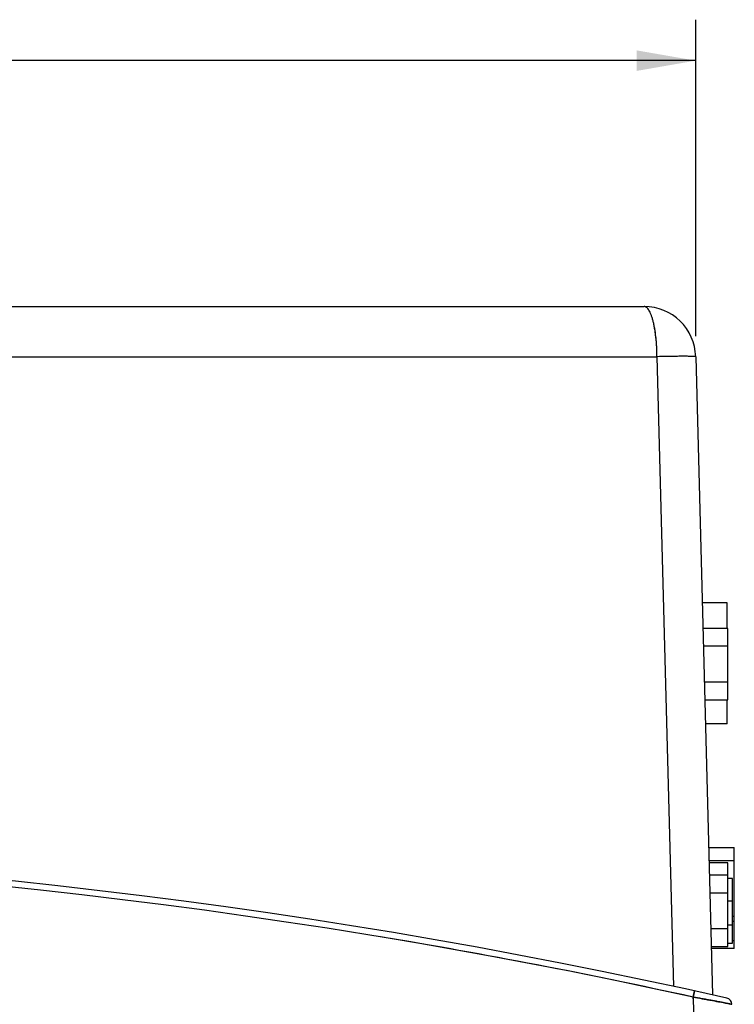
# Model space of a CAD drawing. Header units: inches. Extents: x 0 to 34, y 0 to 22.
# Tile 14 of 108: x 10.1 to 12.3, y 7.7 to 10.7. Entities that reach past the tile are written whole.
import ezdxf

# ---------------------------------------------------------------- set-up
doc = ezdxf.new("R2010")
doc.units = ezdxf.units.IN
doc.header["$LTSCALE"] = 1.87
doc.header["$MEASUREMENT"] = 0
doc.layers.get('0').update_dxf_attribs({"linetype": 'CONTINUOUS'})
doc.layers.add('DIMENSIONS', color=7, linetype='CONTINUOUS')
doc.styles.get("Standard").update_dxf_attribs({"font": 'txt', "width": 0.8})
doc.dimstyles.new('DIMSTYLE_1', dxfattribs={"dimtxt": 0.125, "dimasz": 0.18, "dimexe": 0.18, "dimexo": 0.0625, "dimgap": 0.09, "dimtad": 0, "dimtih": 1, "dimtoh": 1, "dimdec": 3, "dimzin": 4, "dimdsep": 46, "dimtxsty": 'STANDARD', "dimblk": '_FILLED', "dimblk1": '_FILLED', "dimblk2": '_FILLED', "dimcen": 0.09, "dimadec": 0, "dimazin": 0, "dimtp": 0.01, "dimtm": 0.01, "dimtfac": 1, "dimtdec": 3, "dimtofl": 0, "dimtmove": 0, "dimatfit": 3, "dimldrblk": '_FILLED', "dimfxl": 1, "dimtolj": 1, "dimtzin": 4, "dimarcsym": 0})

# ---------------------------------------------------------------- blocks, each defined once
blk = doc.blocks.new('_FILLED')
at = {"color": 0, "linetype": 'BYBLOCK'}
blk.add_solid([(0, 0), (-1, 0.174), (-1, -0.174)], dxfattribs=at)
blk = doc.blocks.new('*D1')
at = {"layer": 'DIMENSIONS', "color": 2, "linetype": 'CONTINUOUS'}
for p, q in [((4.2272, 9.8753), (4.2272, 10.7068)), ((12.1945, 9.7409), (12.1945, 10.7068)), ((4.2272, 10.5818), (7.4359, 10.5818)), ((12.1945, 10.5818), (8.9859, 10.5818))]:
    blk.add_line(p, q, dxfattribs=at)
at = {"layer": 'DIMENSIONS', "color": 2, "linetype": 'CONTINUOUS', "xscale": 0.18, "yscale": 0.18, "zscale": 0.18, "rotation": 180}
blk.add_blockref('_FILLED', (4.2272, 10.5818), dxfattribs=at)
at = {"layer": 'DIMENSIONS', "color": 2, "linetype": 'CONTINUOUS', "xscale": 0.18, "yscale": 0.18, "zscale": 0.18}
blk.add_blockref('_FILLED', (12.1945, 10.5818), dxfattribs=at)
at = {"layer": 'DIMENSIONS', "color": 2, "linetype": 'CONTINUOUS', "insert": (8.2109, 10.6443), "char_height": 0.125, "width": 1.425, "attachment_point": 2, "line_spacing_factor": 0.9}
blk.add_mtext('7.967{\\Ftxt.shx;\\W1.000000;\\H0.125000; }[202.37]', dxfattribs=at)

msp = doc.modelspace()

# ---------------------------------------------------------------- linework, layer by layer
at = {"color": 6, "linetype": 'CONTINUOUS'}
for p, q in [((9.2469, 9.8318), (12.0371, 9.8318)), ((9.7258, 9.6784), (12.0764, 9.6784)), ((12.0843, 9.6786), (12.0764, 9.6784)), ((12.0843, 9.6786), (12.0764, 9.6784)), ((12.0764, 9.6784), (12.1267, 7.7572)), ((12.1945, 9.6784), (12.2455, 7.7312)), ((12.2909, 8.9272), (12.2142, 8.9272)), ((12.2909, 8.8493), (12.2909, 8.9272)), ((12.2928, 8.8493), (12.2162, 8.8493)), ((12.2928, 8.6311), (12.2928, 8.8493)), ((12.2928, 8.7948), (12.2176, 8.7948)), ((12.2928, 8.6857), (12.2205, 8.6857)), ((12.2219, 8.6311), (12.2928, 8.6311)), ((12.2909, 8.5579), (12.2909, 8.6311)), ((12.2909, 8.5579), (12.2239, 8.5579)), ((12.2337, 8.1809), (12.3125, 8.1809)), ((12.3125, 7.8725), (12.3125, 8.1809)), ((12.2348, 8.1416), (12.3125, 8.1416)), ((12.2928, 8.1338), (12.235, 8.1338)), ((12.2928, 7.8784), (12.2928, 8.1338)), ((12.2928, 8.0966), (12.2359, 8.0966)), ((12.3066, 8.0859), (12.2928, 8.0859)), ((12.3066, 7.889), (12.3066, 8.0859)), ((12.2928, 8.042), (12.2374, 8.042)), ((12.2928, 8.018), (12.3066, 8.018)), ((12.3066, 7.9713), (12.3125, 7.9713)), ((12.2928, 7.9329), (12.2402, 7.9329)), ((12.2928, 7.9454), (12.3066, 7.9454)), ((12.3066, 7.9565), (12.3125, 7.9565)), ((12.2416, 7.8784), (12.2928, 7.8784)), ((12.3125, 7.8725), (12.2418, 7.8725)), ((12.2928, 7.889), (12.3066, 7.889)), ((12.3066, 7.8971), (12.3125, 7.8971)), ((12.1909, 7.7433), (12.1866, 7.724)), ((12.1867, 7.7245), (12.1909, 7.7433)), ((12.1867, 7.7245), (12.2336, 5.9331)), ((12.1867, 7.7195), (12.1867, 7.7245)), ((12.29, 7.7212), (12.2895, 7.7213)), ((12.3053, 7.7025), (12.2828, 7.7069)), ((12.283, 7.7069), (12.3053, 7.7025))]:
    msp.add_line(p, q, dxfattribs=at)
for centre, radius, start, end in [((12.0371, 9.6743), 0.1575, 1.5, 90), ((12.1924, 5.25), 4.43, 91.2435, 91.3989), ((8.1846, -10.4898), 18.668, 77.29666, 102.7041), ((8.1846, -10.4893), 18.6483, 77.60744, 102.39257), ((8.1839, -10.4923), 18.6514, 77.60754, 80.5938), ((12.2856, 7.702), 0.0197, 1.5, 77.9744)]:
    msp.add_arc(centre, radius, start, end, dxfattribs=at)
for points, knots in [([(12.0764, 9.6784), (12.0764, 9.6835), (12.0761, 9.6937), (12.0756, 9.7089), (12.0745, 9.7237), (12.0731, 9.738), (12.0714, 9.7516), (12.0694, 9.7645), (12.0671, 9.7766), (12.0645, 9.7876), (12.0617, 9.7975), (12.0587, 9.8064), (12.0554, 9.8139), (12.052, 9.8202), (12.0485, 9.8252), (12.0449, 9.8289), (12.0411, 9.8312), (12.0384, 9.8318), (12.0371, 9.8318)], [0, 0, 0, 0, 0.093418, 0.185714, 0.276011, 0.363487, 0.447339, 0.526844, 0.601367, 0.670356, 0.7333, 0.789871, 0.83988, 0.883245, 0.920035, 0.950707, 0.976605, 1, 1, 1, 1]), ([(12.0764, 9.6784), (12.0765, 9.6886), (12.0758, 9.7085), (12.0734, 9.7374), (12.0703, 9.76), (12.0671, 9.7765), (12.0645, 9.7876), (12.0617, 9.7975), (12.0587, 9.8063), (12.0554, 9.8139), (12.052, 9.8202), (12.0485, 9.8252), (12.0449, 9.8289), (12.0411, 9.8312), (12.0384, 9.8318), (12.0371, 9.8318)], [0, 0, 0, 0, 0.185651, 0.363439, 0.526774, 0.601323, 0.670308, 0.733259, 0.789857, 0.839866, 0.883233, 0.920075, 0.950818, 0.976699, 1, 1, 1, 1]), ([(12.1945, 9.6784), (12.1945, 9.6785), (12.1943, 9.6786), (12.194, 9.6787), (12.1934, 9.6788), (12.1926, 9.6789), (12.1916, 9.679), (12.1898, 9.6791), (12.187, 9.6793), (12.1831, 9.6794), (12.1783, 9.6795), (12.1727, 9.6796), (12.1664, 9.6797), (12.1594, 9.6797), (12.1489, 9.6797), (12.1344, 9.6795), (12.1159, 9.6793), (12.103, 9.679), (12.0963, 9.6789)], [0, 0, 0, 0, 0.001795, 0.005519, 0.011432, 0.019573, 0.029945, 0.042541, 0.074357, 0.114813, 0.163562, 0.220245, 0.284479, 0.355743, 0.433455, 0.605868, 0.796597, 1, 1, 1, 1]), ([(12.2828, 7.7069), (12.2764, 7.7081), (12.2623, 7.7108), (12.2439, 7.7142), (12.2274, 7.7172), (12.2095, 7.7204), (12.1958, 7.7228), (12.1866, 7.7244)], [0, 0, 0, 0, 0.198675, 0.440872, 0.574117, 0.713134, 1, 1, 1, 1]), ([(12.1867, 7.7245), (12.1959, 7.7228), (12.2138, 7.7196), (12.2395, 7.715), (12.2624, 7.7108), (12.2765, 7.7081), (12.2829, 7.7069)], [0, 0, 0, 0, 0.286977, 0.559302, 0.801485, 1, 1, 1, 1]), ([(12.1867, 7.7245), (12.1959, 7.7228), (12.2096, 7.7204), (12.2275, 7.7172), (12.2441, 7.7142), (12.2625, 7.7107), (12.2766, 7.7081), (12.283, 7.7069)], [0, 0, 0, 0, 0.287089, 0.426191, 0.559493, 0.801652, 1, 1, 1, 1]), ([(12.2829, 7.7069), (12.2846, 7.7066), (12.2878, 7.706), (12.2923, 7.7052), (12.2956, 7.7045), (12.298, 7.7041), (12.2995, 7.7038), (12.3008, 7.7035), (12.302, 7.7033), (12.303, 7.7031), (12.3038, 7.7029), (12.3044, 7.7028), (12.3047, 7.7027), (12.3049, 7.7026), (12.3051, 7.7026), (12.3052, 7.7026), (12.3053, 7.7025), (12.3053, 7.7025), (12.3053, 7.7025)], [0, 0, 0, 0, 0.227243, 0.427455, 0.599384, 0.674352, 0.741779, 0.801526, 0.853521, 0.897712, 0.934045, 0.96247, 0.973702, 0.98294, 0.990179, 0.995418, 0.998666, 1, 1, 1, 1])]:
    msp.add_open_spline(points, degree=3, knots=knots, dxfattribs=at)

# ---------------------------------------------------------------- dimensions: what is measured, and where the dimension line sits
at = {"layer": 'DIMENSIONS', "color": 2, "linetype": 'CONTINUOUS'}
dim = msp.add_linear_dim(base=(12.1945, 10.5818), p1=(4.2272, 9.8753), p2=(12.1945, 9.7409), dimstyle='DIMSTYLE_1', dxfattribs=at)
dim.commit()
dim.dimension.update_dxf_attribs({"geometry": '*D1', "text_midpoint": (8.0609, 10.5818), "dimtype": 160})

doc.saveas('drawing.dxf')
